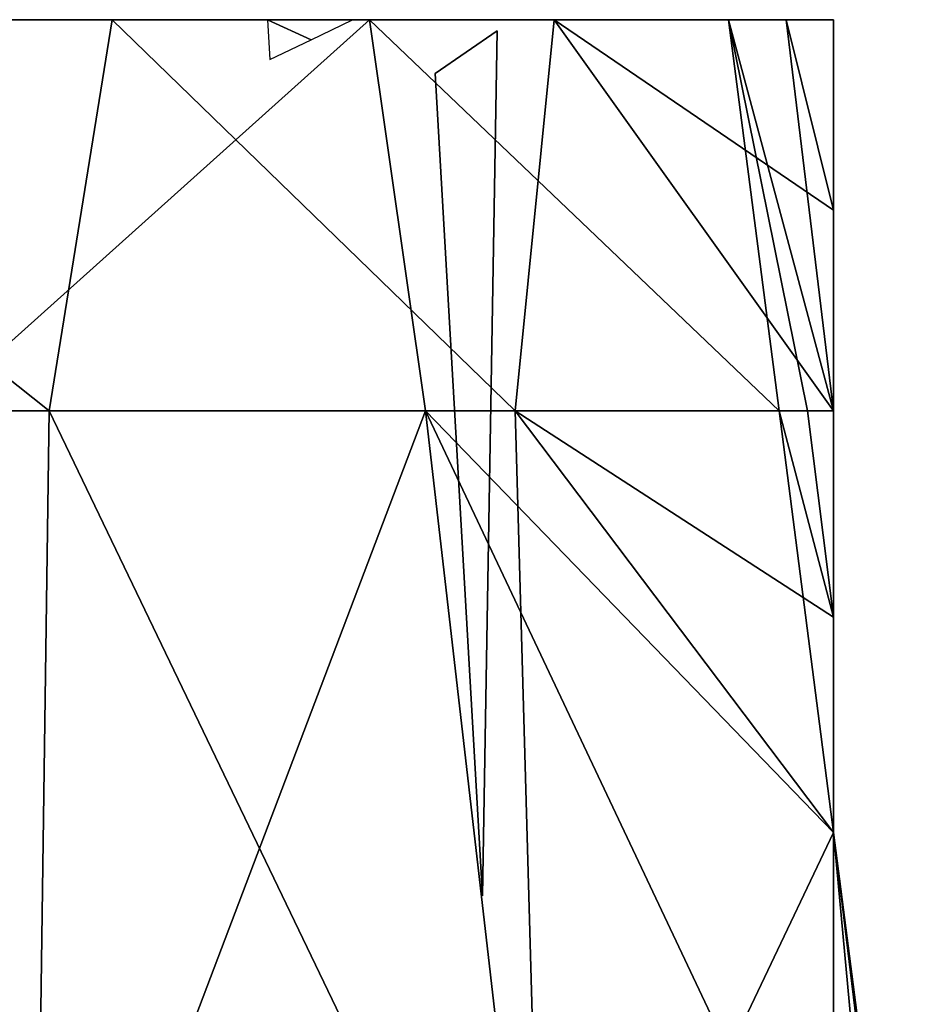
# Model space of a CAD drawing. Header units: inches. Extents: x -5.2 to 5.1, y -2.7 to 6.1.
# Tile 67 of 72: x 1.9 to 3.7, y 3 to 5. Entities that reach past the tile are written whole.
import ezdxf

# ---------------------------------------------------------------- set-up
doc = ezdxf.new("R2010")
doc.units = ezdxf.units.IN
doc.header["$LTSCALE"] = 52.148148
doc.header["$MEASUREMENT"] = 0
for name, color, linetype in [('2', 7, 'CONTINUOUS'), ('21', 7, 'CONTINUOUS'), ('25', 7, 'CONTINUOUS'), ('26', 7, 'CONTINUOUS'), ('27', 7, 'CONTINUOUS'), ('28', 7, 'CONTINUOUS'), ('29', 7, 'CONTINUOUS'), ('7', 7, 'CONTINUOUS'), ('803', 7, 'CONTINUOUS'), ('806', 7, 'CONTINUOUS'), ('816', 7, 'CONTINUOUS')]:
    doc.layers.add(name, color=color, linetype=linetype)

msp = doc.modelspace()

# ---------------------------------------------------------------- linework, layer by layer
at = {"layer": '2', "linetype": 'Continuous'}
for points in [[(-3.5433, 5.0343, -1.1219), (-3.5433, 5.0343, 1.1219), (3.5433, 5.0343, -1.1219), (-3.5433, 5.0343, -1.1219)], [(-3.5433, 5.0343, -1.1219), (3.5433, 5.0343, -1.1219), (2.9661, 5.0343, -2.2396), (-3.5433, 5.0343, -1.1219)], [(-3.5433, 5.0343, -1.1219), (2.9661, 5.0343, -2.2396), (-3.4452, 5.0343, -1.3943), (-3.5433, 5.0343, -1.1219)], [(3.5433, 5.0343, -1.1219), (-3.5433, 5.0343, 1.1219), (3.5433, 5.0343, 1.1219), (3.5433, 5.0343, -1.1219)], [(3.5433, 5.0343, 1.1219), (-3.5433, 5.0343, 1.1219), (-2.9661, 5.0343, 2.2396), (3.5433, 5.0343, 1.1219)], [(2.9661, 5.0343, -2.2396), (-3.3262, 5.0343, -1.6584), (-3.4452, 5.0343, -1.3943), (2.9661, 5.0343, -2.2396)], [(2.9661, 5.0343, -2.2396), (-2.585, 5.0343, -2.6704), (-3.3262, 5.0343, -1.6584), (2.9661, 5.0343, -2.2396)], [(3.5433, 5.0343, 1.1219), (-2.9661, 5.0343, 2.2396), (3.4452, 5.0343, 1.3943), (3.5433, 5.0343, 1.1219)], [(-2.9661, 5.0343, 2.2396), (-2.0532, 5.0343, 3.098), (2.585, 5.0343, 2.6704), (-2.9661, 5.0343, 2.2396)], [(-2.9661, 5.0343, 2.2396), (2.585, 5.0343, 2.6704), (3.3262, 5.0343, 1.6584), (-2.9661, 5.0343, 2.2396)], [(-2.9661, 5.0343, 2.2396), (3.3262, 5.0343, 1.6584), (3.4452, 5.0343, 1.3943), (-2.9661, 5.0343, 2.2396)], [(2.9661, 5.0343, -2.2396), (2.0532, 5.0343, -3.098), (-2.585, 5.0343, -2.6704), (2.9661, 5.0343, -2.2396)], [(2.0532, 5.0343, -3.098), (-1.5517, 5.0343, -3.3772), (-2.585, 5.0343, -2.6704), (2.0532, 5.0343, -3.098)], [(-2.0532, 5.0343, 3.098), (1.5517, 5.0343, 3.3772), (2.585, 5.0343, 2.6704), (-2.0532, 5.0343, 3.098)], [(2.0532, 5.0343, -3.098), (0.9079, 5.0343, -3.6041), (-1.5517, 5.0343, -3.3772), (2.0532, 5.0343, -3.098)]]:
    msp.add_3dface(points, dxfattribs=at)
at = {"layer": '21', "linetype": 'Continuous'}
msp.add_3dface([(3.7053, 2.0998, -1.8474), (3.5433, 3.3557, -1.7666), (3.5433, 1.4909, -1.7666), (3.7053, 2.0998, -1.8474)], dxfattribs=at)
at = {"layer": '25', "linetype": 'Continuous'}
for points in [[(1.5517, 5.0343, 3.3772), (1.684, 4.2265, 3.4442), (2.585, 5.0343, 2.6704), (1.5517, 5.0343, 3.3772)], [(1.684, 4.2265, 3.4442), (2.7004, 4.2265, 2.7214), (2.585, 5.0343, 2.6704), (1.684, 4.2265, 3.4442)], [(2.7004, 4.2265, 2.7214), (3.431, 4.2265, 1.7106), (2.585, 5.0343, 2.6704), (2.7004, 4.2265, 2.7214)], [(2.585, 5.0343, 2.6704), (3.431, 4.2265, 1.7106), (3.3262, 5.0343, 1.6584), (2.585, 5.0343, 2.6704)], [(3.4893, 4.2265, 1.5883), (3.5433, 4.2265, 1.464), (3.3262, 5.0343, 1.6584), (3.4893, 4.2265, 1.5883)], [(3.3262, 5.0343, 1.6584), (3.5433, 4.2265, 1.464), (3.4452, 5.0343, 1.3943), (3.3262, 5.0343, 1.6584)], [(3.431, 4.2265, 1.7106), (3.4893, 4.2265, 1.5883), (3.3262, 5.0343, 1.6584), (3.431, 4.2265, 1.7106)], [(3.5433, 4.6407, 1.2985), (3.5433, 5.0343, 1.1219), (3.4452, 5.0343, 1.3943), (3.5433, 4.6407, 1.2985)], [(3.5433, 4.2265, 1.464), (3.5433, 4.6407, 1.2985), (3.4452, 5.0343, 1.3943), (3.5433, 4.2265, 1.464)]]:
    msp.add_3dface(points, dxfattribs=at)
at = {"layer": '26', "linetype": 'Continuous'}
for points in [[(1.9232, 4.2265, -3.3166), (0.7569, 4.2265, -3.7584), (0.9079, 5.0343, -3.6041), (1.9232, 4.2265, -3.3166)], [(2.0532, 5.0343, -3.098), (1.9232, 4.2265, -3.3166), (0.9079, 5.0343, -3.6041), (2.0532, 5.0343, -3.098)], [(2.8859, 4.2265, -2.5238), (1.9232, 4.2265, -3.3166), (2.0532, 5.0343, -3.098), (2.8859, 4.2265, -2.5238)], [(2.9661, 5.0343, -2.2396), (2.8859, 4.2265, -2.5238), (2.0532, 5.0343, -3.098), (2.9661, 5.0343, -2.2396)], [(3.5433, 4.2265, -1.464), (2.8859, 4.2265, -2.5238), (2.9661, 5.0343, -2.2396), (3.5433, 4.2265, -1.464)], [(3.5433, 4.6409, -1.2984), (3.5433, 4.2265, -1.464), (2.9661, 5.0343, -2.2396), (3.5433, 4.6409, -1.2984)], [(3.5433, 5.0343, -1.1219), (3.5433, 4.6409, -1.2984), (2.9661, 5.0343, -2.2396), (3.5433, 5.0343, -1.1219)]]:
    msp.add_3dface(points, dxfattribs=at)
at = {"layer": '27', "linetype": 'Continuous'}
for points in [[(1.8934, 2.0998, 3.6819), (1.684, 4.2265, 3.4442), (0.6528, 2.0998, 4.0885), (1.8934, 2.0998, 3.6819)], [(2.7004, 4.2265, 2.7214), (1.684, 4.2265, 3.4442), (1.8934, 2.0998, 3.6819), (2.7004, 4.2265, 2.7214)], [(2.9458, 2.0998, 2.9093), (2.7004, 4.2265, 2.7214), (1.8934, 2.0998, 3.6819), (2.9458, 2.0998, 2.9093)], [(3.5433, 3.3557, 1.7666), (3.431, 4.2265, 1.7106), (2.7004, 4.2265, 2.7214), (3.5433, 3.3557, 1.7666)], [(3.5433, 3.3557, 1.7666), (2.7004, 4.2265, 2.7214), (3.7053, 2.0998, 1.8474), (3.5433, 3.3557, 1.7666)], [(3.7053, 2.0998, 1.8474), (2.7004, 4.2265, 2.7214), (2.9458, 2.0998, 2.9093), (3.7053, 2.0998, 1.8474)], [(3.5433, 3.3557, 1.7666), (3.5433, 3.8, 1.6181), (3.431, 4.2265, 1.7106), (3.5433, 3.3557, 1.7666)], [(3.5433, 3.8, 1.6181), (3.4893, 4.2265, 1.5883), (3.431, 4.2265, 1.7106), (3.5433, 3.8, 1.6181)], [(3.5433, 3.8, 1.6181), (3.5433, 4.2265, 1.464), (3.4893, 4.2265, 1.5883), (3.5433, 3.8, 1.6181)]]:
    msp.add_3dface(points, dxfattribs=at)
at = {"layer": '28', "linetype": 'Continuous'}
for points in [[(0.6528, 2.0998, -4.0885), (0.7569, 4.2265, -3.7584), (1.8934, 2.0998, -3.6819), (0.6528, 2.0998, -4.0885)], [(0.7569, 4.2265, -3.7584), (1.9232, 4.2265, -3.3166), (1.8934, 2.0998, -3.6819), (0.7569, 4.2265, -3.7584)], [(1.8934, 2.0998, -3.6819), (1.9232, 4.2265, -3.3166), (2.9458, 2.0998, -2.9093), (1.8934, 2.0998, -3.6819)], [(1.9232, 4.2265, -3.3166), (2.8859, 4.2265, -2.5238), (2.9458, 2.0998, -2.9093), (1.9232, 4.2265, -3.3166)], [(2.8859, 4.2265, -2.5238), (3.5433, 4.2265, -1.464), (3.5433, 3.8001, -1.618), (2.8859, 4.2265, -2.5238)], [(3.5433, 3.3557, -1.7666), (2.8859, 4.2265, -2.5238), (3.5433, 3.8001, -1.618), (3.5433, 3.3557, -1.7666)], [(2.8859, 4.2265, -2.5238), (3.5433, 3.3557, -1.7666), (2.9458, 2.0998, -2.9093), (2.8859, 4.2265, -2.5238)], [(2.9458, 2.0998, -2.9093), (3.5433, 3.3557, -1.7666), (3.7053, 2.0998, -1.8474), (2.9458, 2.0998, -2.9093)]]:
    msp.add_3dface(points, dxfattribs=at)
at = {"layer": '29', "linetype": 'Continuous'}
for points in [[(3.5433, 1.4909, 1.7666), (3.5433, 3.3557, 1.7666), (3.7161, 1.4909, 1.8528), (3.5433, 1.4909, 1.7666)], [(3.5433, 3.3557, 1.7666), (3.7053, 2.0998, 1.8474), (3.7134, 2.0162, 1.8514), (3.5433, 3.3557, 1.7666)], [(3.7161, 1.9323, 1.8528), (3.5433, 3.3557, 1.7666), (3.7134, 2.0162, 1.8514), (3.7161, 1.9323, 1.8528)], [(3.5433, 3.3557, 1.7666), (3.7161, 1.9323, 1.8528), (3.7161, 1.4909, 1.8528), (3.5433, 3.3557, 1.7666)]]:
    msp.add_3dface(points, dxfattribs=at)
at = {"layer": '7', "linetype": 'Continuous'}
for points in [[(3.5433, 4.6409, -1.2984), (3.5433, 5.0343, -1.1219), (3.5433, 1.2941, -1.6703), (3.5433, 4.6409, -1.2984)], [(3.5433, 5.0343, -1.1219), (3.5433, 5.0343, 1.1219), (3.5433, 1.2941, -1.6703), (3.5433, 5.0343, -1.1219)], [(3.5433, 1.2941, -1.6703), (3.5433, 5.0343, 1.1219), (3.5433, 4.6407, 1.2985), (3.5433, 1.2941, -1.6703)], [(3.5433, 4.2265, -1.464), (3.5433, 4.6409, -1.2984), (3.5433, 1.2941, -1.6703), (3.5433, 4.2265, -1.464)], [(3.5433, 4.2265, 1.464), (3.5433, 1.2941, -1.6703), (3.5433, 4.6407, 1.2985), (3.5433, 4.2265, 1.464)], [(3.5433, 3.8001, -1.618), (3.5433, 4.2265, -1.464), (3.5433, 1.2941, -1.6703), (3.5433, 3.8001, -1.618)], [(3.5433, 3.8, 1.6181), (3.5433, 1.2941, -1.6703), (3.5433, 4.2265, 1.464), (3.5433, 3.8, 1.6181)], [(3.5433, 3.3557, -1.7666), (3.5433, 3.8001, -1.618), (3.5433, 1.4909, -1.7666), (3.5433, 3.3557, -1.7666)], [(3.5433, 1.4909, -1.7666), (3.5433, 3.8001, -1.618), (3.5433, 1.3138, -1.6703), (3.5433, 1.4909, -1.7666)], [(3.5433, 1.3138, -1.6703), (3.5433, 3.8001, -1.618), (3.5433, 1.2941, -1.6703), (3.5433, 1.3138, -1.6703)], [(3.5433, 1.3138, 1.6703), (3.5433, 1.2941, -1.6703), (3.5433, 3.8, 1.6181), (3.5433, 1.3138, 1.6703)], [(3.5433, 3.3557, 1.7666), (3.5433, 1.3138, 1.6703), (3.5433, 3.8, 1.6181), (3.5433, 3.3557, 1.7666)], [(3.5433, 1.4909, 1.7666), (3.5433, 1.3138, 1.6703), (3.5433, 3.3557, 1.7666), (3.5433, 1.4909, 1.7666)]]:
    msp.add_3dface(points, dxfattribs=at)
at = {"layer": '803', "linetype": 'Continuous'}
msp.add_3dface([(2.8179, 3.2245, -1.405), (2.8485, 5.0111, -1.4202), (2.7206, 4.9231, -1.3564), (2.8179, 3.2245, -1.405)], dxfattribs=at)
at = {"layer": '806', "linetype": 'Continuous'}
msp.add_3dface([(2.8485, 5.0111, 1.4202), (2.8179, 3.2245, 1.405), (2.7206, 4.9231, 1.3564), (2.8485, 5.0111, 1.4202)], dxfattribs=at)
at = {"layer": '816', "linetype": 'Continuous'}
for points in [[(2.3742, 5.0343, 1.967), (2.379, 4.9519, 1.967), (2.4645, 4.9929, 1.967), (2.3742, 5.0343, 1.967)], [(2.5499, 5.0343, 1.967), (2.3742, 5.0343, 1.967), (2.4645, 4.9929, 1.967), (2.5499, 5.0343, 1.967)]]:
    msp.add_3dface(points, dxfattribs=at)

doc.saveas('drawing.dxf')
